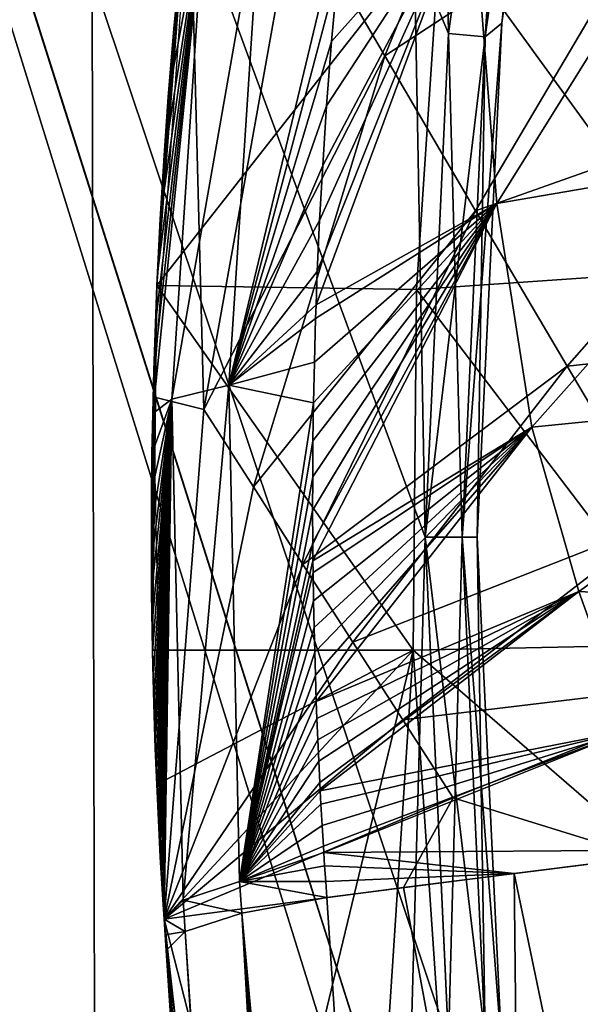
# Model space of a CAD drawing. Header units: millimetres. Extents: x -65 to 65, y -82 to 87.
# Tile 39 of 223: x -22.51 to -20.35, y 2.21 to 5.99. Entities that reach past the tile are written whole.
import ezdxf

# ---------------------------------------------------------------- set-up
doc = ezdxf.new("R2010")
doc.units = ezdxf.units.MM
doc.header["$LTSCALE"] = 101.851852
for name, color, linetype in [('10', 7, 'CONTINUOUS'), ('11', 7, 'CONTINUOUS'), ('12', 7, 'CONTINUOUS'), ('15', 7, 'CONTINUOUS'), ('17', 7, 'CONTINUOUS'), ('2', 7, 'CONTINUOUS'), ('21', 7, 'CONTINUOUS'), ('22', 7, 'CONTINUOUS'), ('221', 7, 'CONTINUOUS'), ('222', 7, 'CONTINUOUS'), ('23', 7, 'CONTINUOUS'), ('3', 7, 'CONTINUOUS'), ('37', 7, 'CONTINUOUS'), ('471', 7, 'CONTINUOUS'), ('472', 7, 'CONTINUOUS'), ('5', 7, 'CONTINUOUS'), ('812', 7, 'CONTINUOUS'), ('817', 7, 'CONTINUOUS'), ('941', 7, 'CONTINUOUS'), ('942', 7, 'CONTINUOUS'), ('943', 7, 'CONTINUOUS'), ('944', 7, 'CONTINUOUS'), ('945', 7, 'CONTINUOUS'), ('946', 7, 'CONTINUOUS')]:
    doc.layers.add(name, color=color, linetype=linetype)

msp = doc.modelspace()

# ---------------------------------------------------------------- linework, layer by layer
at = {"layer": '10', "color": 7, "linetype": 'CONTINUOUS', "true_color": 0xebebeb}
for points in [[(-20.6745, 5.2805, 121.3661), (-19.8339, 6.6325, 121.408), (-20.7715, 6.509, 121.065), (-20.6745, 5.2805, 121.3661)], [(-20.6745, 5.2805, 121.3661), (-19.616, 5.4623, 121.7437), (-19.8339, 6.6325, 121.408), (-20.6745, 5.2805, 121.3661)], [(-21.3683, 4.892, 121.1576), (-20.6745, 5.2805, 121.3661), (-20.7715, 6.509, 121.065), (-21.3683, 4.892, 121.1576)], [(-21.3683, 4.892, 121.1576), (-20.7715, 6.509, 121.065), (-21.3635, 5.0195, 121.1347), (-21.3683, 4.892, 121.1576)], [(-21.3635, 5.0195, 121.1347), (-20.7715, 6.509, 121.065), (-21.3546, 5.2145, 121.0998), (-21.3635, 5.0195, 121.1347)], [(-21.3546, 5.2145, 121.0998), (-20.7715, 6.509, 121.065), (-21.3429, 5.4259, 121.0619), (-21.3546, 5.2145, 121.0998)], [(-21.3429, 5.4259, 121.0619), (-20.7715, 6.509, 121.065), (-21.3279, 5.6554, 121.0208), (-21.3429, 5.4259, 121.0619)], [(-21.3279, 5.6554, 121.0208), (-20.7715, 6.509, 121.065), (-21.3089, 5.9026, 120.9765), (-21.3279, 5.6554, 121.0208)], [(-21.3089, 5.9026, 120.9765), (-20.7715, 6.509, 121.065), (-21.2854, 6.1666, 120.9292), (-21.3089, 5.9026, 120.9765)], [(-20.5414, 4.4216, 121.5853), (-19.616, 5.4623, 121.7437), (-20.6745, 5.2805, 121.3661), (-20.5414, 4.4216, 121.5853)], [(-20.5414, 4.4216, 121.5853), (-19.2969, 4.5466, 122.0427), (-19.616, 5.4623, 121.7437), (-20.5414, 4.4216, 121.5853)], [(-21.3808, 3.9796, 121.3211), (-20.6745, 5.2805, 121.3661), (-21.3814, 4.102, 121.2992), (-21.3808, 3.9796, 121.3211)], [(-21.3814, 4.102, 121.2992), (-20.6745, 5.2805, 121.3661), (-21.3813, 4.2315, 121.276), (-21.3814, 4.102, 121.2992)], [(-21.3813, 4.2315, 121.276), (-20.6745, 5.2805, 121.3661), (-21.3802, 4.3691, 121.2513), (-21.3813, 4.2315, 121.276)], [(-21.3802, 3.9093, 121.3337), (-20.6745, 5.2805, 121.3661), (-21.3808, 3.9796, 121.3211), (-21.3802, 3.9093, 121.3337)], [(-21.3802, 3.9093, 121.3337), (-20.5414, 4.4216, 121.5853), (-20.6745, 5.2805, 121.3661), (-21.3802, 3.9093, 121.3337)], [(-21.3802, 4.3691, 121.2513), (-20.6745, 5.2805, 121.3661), (-21.3782, 4.5155, 121.225), (-21.3802, 4.3691, 121.2513)], [(-21.3782, 4.5155, 121.225), (-20.6745, 5.2805, 121.3661), (-21.3749, 4.6719, 121.197), (-21.3782, 4.5155, 121.225)], [(-21.3749, 4.6719, 121.197), (-20.6745, 5.2805, 121.3661), (-21.3701, 4.8392, 121.167), (-21.3749, 4.6719, 121.197)], [(-21.3701, 4.8392, 121.167), (-20.6745, 5.2805, 121.3661), (-21.3683, 4.892, 121.1576), (-21.3701, 4.8392, 121.167)], [(-20.3599, 3.7912, 121.77), (-19.2969, 4.5466, 122.0427), (-20.5414, 4.4216, 121.5853), (-20.3599, 3.7912, 121.77)], [(-20.3599, 3.7912, 121.77), (-18.9569, 3.7184, 122.3161), (-19.2969, 4.5466, 122.0427), (-20.3599, 3.7912, 121.77)], [(-21.3796, 3.8641, 121.3418), (-20.5414, 4.4216, 121.5853), (-21.3802, 3.9093, 121.3337), (-21.3796, 3.8641, 121.3418)], [(-21.3779, 3.755, 121.3614), (-20.5414, 4.4216, 121.5853), (-21.3796, 3.8641, 121.3418), (-21.3779, 3.755, 121.3614)], [(-21.3759, 3.653, 121.3797), (-20.5414, 4.4216, 121.5853), (-21.3779, 3.755, 121.3614), (-21.3759, 3.653, 121.3797)], [(-21.3735, 3.5579, 121.3967), (-20.5414, 4.4216, 121.5853), (-21.3759, 3.653, 121.3797), (-21.3735, 3.5579, 121.3967)], [(-21.3709, 3.4695, 121.4125), (-20.5414, 4.4216, 121.5853), (-21.3735, 3.5579, 121.3967), (-21.3709, 3.4695, 121.4125)], [(-21.3675, 3.3689, 121.4306), (-20.5414, 4.4216, 121.5853), (-21.3709, 3.4695, 121.4125), (-21.3675, 3.3689, 121.4306)], [(-21.3675, 3.3689, 121.4306), (-20.3599, 3.7912, 121.77), (-20.5414, 4.4216, 121.5853), (-21.3675, 3.3689, 121.4306)], [(-21.365, 3.3036, 121.4423), (-20.3599, 3.7912, 121.77), (-21.3675, 3.3689, 121.4306), (-21.365, 3.3036, 121.4423)], [(-21.3617, 3.2224, 121.4568), (-20.3599, 3.7912, 121.77), (-21.365, 3.3036, 121.4423), (-21.3617, 3.2224, 121.4568)], [(-21.358, 3.1404, 121.4715), (-20.3599, 3.7912, 121.77), (-21.3617, 3.2224, 121.4568), (-21.358, 3.1404, 121.4715)], [(-21.3539, 3.0577, 121.4864), (-20.3599, 3.7912, 121.77), (-21.358, 3.1404, 121.4715), (-21.3539, 3.0577, 121.4864)], [(-21.3523, 3.0266, 121.4919), (-20.3599, 3.7912, 121.77), (-21.3539, 3.0577, 121.4864), (-21.3523, 3.0266, 121.4919)], [(-21.3523, 3.0266, 121.4919), (-20.1687, 3.2582, 121.9344), (-20.3599, 3.7912, 121.77), (-21.3523, 3.0266, 121.4919)], [(-20.1687, 3.2582, 121.9344), (-18.9569, 3.7184, 122.3161), (-20.3599, 3.7912, 121.77), (-20.1687, 3.2582, 121.9344)], [(-21.3496, 2.9746, 121.5012), (-20.1687, 3.2582, 121.9344), (-21.3523, 3.0266, 121.4919), (-21.3496, 2.9746, 121.5012)], [(-21.3449, 2.8928, 121.5159), (-20.1687, 3.2582, 121.9344), (-21.3496, 2.9746, 121.5012), (-21.3449, 2.8928, 121.5159)], [(-21.3402, 2.8139, 121.53), (-20.1687, 3.2582, 121.9344), (-21.3449, 2.8928, 121.5159), (-21.3402, 2.8139, 121.53)], [(-21.3386, 2.7892, 121.5345), (-20.1687, 3.2582, 121.9344), (-21.3402, 2.8139, 121.53), (-21.3386, 2.7892, 121.5345)], [(-21.3386, 2.7892, 121.5345), (-19.8851, 2.7992, 122.1171), (-20.1687, 3.2582, 121.9344), (-21.3386, 2.7892, 121.5345)], [(-20.6086, 2.7095, 121.846), (-19.8851, 2.7992, 122.1171), (-21.3386, 2.7892, 121.5345), (-20.6086, 2.7095, 121.846)], [(-21.3354, 2.7386, 121.5435), (-20.6086, 2.7095, 121.846), (-21.3386, 2.7892, 121.5345), (-21.3354, 2.7386, 121.5435)], [(-21.3314, 2.6783, 121.5543), (-20.6086, 2.7095, 121.846), (-21.3354, 2.7386, 121.5435), (-21.3314, 2.6783, 121.5543)], [(-21.3274, 2.6167, 121.5652), (-20.6086, 2.7095, 121.846), (-21.3314, 2.6783, 121.5543), (-21.3274, 2.6167, 121.5652)]]:
    msp.add_3dface(points, dxfattribs=at)
at = {"layer": '11', "color": 7, "linetype": 'CONTINUOUS', "true_color": 0xebebeb}
for points in [[(-21.7486, 0.6837, 118.1232), (-21.9511, 2.5333, 117.7583), (-21.7253, 0.5362, 94.1), (-21.7486, 0.6837, 118.1232)], [(-21.9511, 2.5333, 117.7583), (-21.9511, 2.5333, 94.1), (-21.7253, 0.5362, 94.1), (-21.9511, 2.5333, 117.7583)]]:
    msp.add_3dface(points, dxfattribs=at)
at = {"layer": '12', "color": 7, "linetype": 'CONTINUOUS', "true_color": 0xebebeb}
for points in [[(-21.9795, 3.0502, 94.1), (-21.9957, 3.5661, 94.1), (-20.9955, 3.5661, 94.1), (-21.9795, 3.0502, 94.1)], [(-21.9511, 2.5333, 94.1), (-21.9795, 3.0502, 94.1), (-20.9955, 3.5661, 94.1), (-21.9511, 2.5333, 94.1)], [(-21.7253, 0.5362, 94.1), (-21.9511, 2.5333, 94.1), (-20.9955, 3.5661, 94.1), (-21.7253, 0.5362, 94.1)], [(-21.3215, -1.4211, 94.1), (-21.7253, 0.5362, 94.1), (-20.9955, 3.5661, 94.1), (-21.3215, -1.4211, 94.1)], [(-20.8614, 1.5933, 94.1), (-21.3215, -1.4211, 94.1), (-20.9955, 3.5661, 94.1), (-20.8614, 1.5933, 94.1)]]:
    msp.add_3dface(points, dxfattribs=at)
at = {"layer": '15', "color": 7, "linetype": 'CONTINUOUS', "true_color": 0xebebeb}
for points in [[(-21.9788, 4.9651, 94.1485), (-21.8716, 6.373, 94.298), (-20.8901, 6.3548, 94.2954), (-21.9788, 4.9651, 94.1485)], [(-20.9833, 4.9507, 94.148), (-21.9788, 4.9651, 94.1485), (-20.8901, 6.3548, 94.2954), (-20.9833, 4.9507, 94.148)], [(-21.9957, 3.5661, 94.1), (-21.9788, 4.9651, 94.1485), (-20.9955, 3.5661, 94.1), (-21.9957, 3.5661, 94.1)], [(-20.9955, 3.5661, 94.1), (-21.9788, 4.9651, 94.1485), (-20.9833, 4.9507, 94.148), (-20.9955, 3.5661, 94.1)]]:
    msp.add_3dface(points, dxfattribs=at)
at = {"layer": '17', "color": 7, "linetype": 'CONTINUOUS', "true_color": 0xebebeb}
msp.add_3dface([(-20.5544, -18.3705, 123.061), (-21.9511, 2.5333, 119.3277), (-21.8973, 1.8347, 119.3321), (-20.5544, -18.3705, 123.061)], dxfattribs=at)
at = {"layer": '2', "color": 7, "linetype": 'CONTINUOUS', "true_color": 0xebebeb}
for points in [[(-21.9511, 2.5333, 120.6299), (-21.9511, 2.5333, 119.3277), (-20.5544, -18.3705, 123.061), (-21.9511, 2.5333, 120.6299)], [(-21.9471, 2.4741, 120.6405), (-21.9511, 2.5333, 120.6299), (-20.5544, -18.3705, 123.061), (-21.9471, 2.4741, 120.6405)], [(-21.9431, 2.4136, 120.6512), (-21.9471, 2.4741, 120.6405), (-20.5544, -18.3705, 123.061), (-21.9431, 2.4136, 120.6512)], [(-20.4323, -20.1976, 124.659), (-21.9431, 2.4136, 120.6512), (-20.5544, -18.3705, 123.061), (-20.4323, -20.1976, 124.659)]]:
    msp.add_3dface(points, dxfattribs=at)
at = {"layer": '21', "color": 7, "linetype": 'CONTINUOUS', "true_color": 0xebebeb}
for points in [[(-21.7955, 6.4483, 120.3238), (-21.9212, 4.5291, 120.6666), (-21.5783, 6.4832, 120.6511), (-21.7955, 6.4483, 120.3238)], [(-21.5783, 6.4832, 120.6511), (-21.9212, 4.5291, 120.6666), (-21.7034, 4.5828, 120.9909), (-21.5783, 6.4832, 120.6511)], [(-21.2571, 6.4453, 120.8793), (-21.5783, 6.4832, 120.6511), (-21.7034, 4.5828, 120.9909), (-21.2571, 6.4453, 120.8793)], [(-21.9907, 4.6409, 120.2684), (-21.9949, 4.4748, 120.2969), (-21.7955, 6.4483, 120.3238), (-21.9907, 4.6409, 120.2684)], [(-21.7955, 6.4483, 120.3238), (-21.9949, 4.4748, 120.2969), (-21.9212, 4.5291, 120.6666), (-21.7955, 6.4483, 120.3238)], [(-21.9847, 4.8194, 120.2378), (-21.9907, 4.6409, 120.2684), (-21.7955, 6.4483, 120.3238), (-21.9847, 4.8194, 120.2378)], [(-21.9767, 5.0117, 120.2048), (-21.9847, 4.8194, 120.2378), (-21.7955, 6.4483, 120.3238), (-21.9767, 5.0117, 120.2048)], [(-21.9661, 5.2201, 120.1691), (-21.9767, 5.0117, 120.2048), (-21.7955, 6.4483, 120.3238), (-21.9661, 5.2201, 120.1691)], [(-21.9524, 5.446, 120.1304), (-21.9661, 5.2201, 120.1691), (-21.7955, 6.4483, 120.3238), (-21.9524, 5.446, 120.1304)], [(-21.935, 5.6898, 120.0886), (-21.9524, 5.446, 120.1304), (-21.7955, 6.4483, 120.3238), (-21.935, 5.6898, 120.0886)], [(-21.9133, 5.9511, 120.0439), (-21.935, 5.6898, 120.0886), (-21.7955, 6.4483, 120.3238), (-21.9133, 5.9511, 120.0439)], [(-21.8869, 6.2275, 119.9965), (-21.9133, 5.9511, 120.0439), (-21.7955, 6.4483, 120.3238), (-21.8869, 6.2275, 119.9965)], [(-21.2854, 6.1666, 120.9292), (-21.2571, 6.4453, 120.8793), (-21.7034, 4.5828, 120.9909), (-21.2854, 6.1666, 120.9292)], [(-21.3089, 5.9026, 120.9765), (-21.2854, 6.1666, 120.9292), (-21.7034, 4.5828, 120.9909), (-21.3089, 5.9026, 120.9765)], [(-21.3279, 5.6554, 121.0208), (-21.3089, 5.9026, 120.9765), (-21.7034, 4.5828, 120.9909), (-21.3279, 5.6554, 121.0208)], [(-21.3429, 5.4259, 121.0619), (-21.3279, 5.6554, 121.0208), (-21.7034, 4.5828, 120.9909), (-21.3429, 5.4259, 121.0619)], [(-21.3546, 5.2145, 121.0998), (-21.3429, 5.4259, 121.0619), (-21.7034, 4.5828, 120.9909), (-21.3546, 5.2145, 121.0998)], [(-21.3635, 5.0195, 121.1347), (-21.3546, 5.2145, 121.0998), (-21.7034, 4.5828, 120.9909), (-21.3635, 5.0195, 121.1347)], [(-21.3683, 4.892, 121.1576), (-21.3635, 5.0195, 121.1347), (-21.7034, 4.5828, 120.9909), (-21.3683, 4.892, 121.1576)], [(-21.3701, 4.8392, 121.167), (-21.3683, 4.892, 121.1576), (-21.7034, 4.5828, 120.9909), (-21.3701, 4.8392, 121.167)], [(-21.3749, 4.6719, 121.197), (-21.3701, 4.8392, 121.167), (-21.7034, 4.5828, 120.9909), (-21.3749, 4.6719, 121.197)], [(-21.3782, 4.5155, 121.225), (-21.3749, 4.6719, 121.197), (-21.7034, 4.5828, 120.9909), (-21.3782, 4.5155, 121.225)], [(-21.9212, 4.5291, 120.6666), (-21.8782, 2.6065, 121.01), (-21.7034, 4.5828, 120.9909), (-21.9212, 4.5291, 120.6666)], [(-21.8782, 2.6065, 121.01), (-21.6615, 2.6787, 121.3315), (-21.7034, 4.5828, 120.9909), (-21.8782, 2.6065, 121.01)], [(-21.6615, 2.6787, 121.3315), (-21.3782, 4.5155, 121.225), (-21.7034, 4.5828, 120.9909), (-21.6615, 2.6787, 121.3315)], [(-21.9993, 4.1735, 120.3486), (-22, 4.0362, 120.3721), (-21.9212, 4.5291, 120.6666), (-21.9993, 4.1735, 120.3486)], [(-22, 4.0362, 120.3721), (-21.9998, 3.9068, 120.3943), (-21.9212, 4.5291, 120.6666), (-22, 4.0362, 120.3721)], [(-21.9998, 3.9068, 120.3943), (-21.9989, 3.7844, 120.4153), (-21.9212, 4.5291, 120.6666), (-21.9998, 3.9068, 120.3943)], [(-21.9977, 4.3194, 120.3235), (-21.9993, 4.1735, 120.3486), (-21.9212, 4.5291, 120.6666), (-21.9977, 4.3194, 120.3235)], [(-21.9989, 3.7844, 120.4153), (-21.9975, 3.6686, 120.4351), (-21.9212, 4.5291, 120.6666), (-21.9989, 3.7844, 120.4153)], [(-21.9949, 4.4748, 120.2969), (-21.9977, 4.3194, 120.3235), (-21.9212, 4.5291, 120.6666), (-21.9949, 4.4748, 120.2969)], [(-21.9975, 3.6686, 120.4351), (-21.9956, 3.5594, 120.4539), (-21.9212, 4.5291, 120.6666), (-21.9975, 3.6686, 120.4351)], [(-21.9956, 3.5594, 120.4539), (-21.9933, 3.4573, 120.4714), (-21.9212, 4.5291, 120.6666), (-21.9956, 3.5594, 120.4539)], [(-21.9933, 3.4573, 120.4714), (-21.9907, 3.362, 120.4877), (-21.9212, 4.5291, 120.6666), (-21.9933, 3.4573, 120.4714)], [(-21.9907, 3.362, 120.4877), (-21.988, 3.2733, 120.503), (-21.9212, 4.5291, 120.6666), (-21.9907, 3.362, 120.4877)], [(-21.988, 3.2733, 120.503), (-21.985, 3.1885, 120.5175), (-21.9212, 4.5291, 120.6666), (-21.988, 3.2733, 120.503)], [(-21.985, 3.1885, 120.5175), (-21.9818, 3.1058, 120.5317), (-21.9212, 4.5291, 120.6666), (-21.985, 3.1885, 120.5175)], [(-21.9818, 3.1058, 120.5317), (-21.9783, 3.0235, 120.5458), (-21.9212, 4.5291, 120.6666), (-21.9818, 3.1058, 120.5317)], [(-21.9783, 3.0235, 120.5458), (-21.9745, 2.9403, 120.5601), (-21.9212, 4.5291, 120.6666), (-21.9783, 3.0235, 120.5458)], [(-21.9745, 2.9403, 120.5601), (-21.9703, 2.8565, 120.5744), (-21.9212, 4.5291, 120.6666), (-21.9745, 2.9403, 120.5601)], [(-21.9703, 2.8565, 120.5744), (-21.9657, 2.7723, 120.5889), (-21.9212, 4.5291, 120.6666), (-21.9703, 2.8565, 120.5744)], [(-21.9657, 2.7723, 120.5889), (-21.9609, 2.6895, 120.6031), (-21.9212, 4.5291, 120.6666), (-21.9657, 2.7723, 120.5889)], [(-21.9609, 2.6895, 120.6031), (-21.956, 2.6096, 120.6168), (-21.9212, 4.5291, 120.6666), (-21.9609, 2.6895, 120.6031)], [(-21.956, 2.6096, 120.6168), (-21.9511, 2.5333, 120.6299), (-21.9212, 4.5291, 120.6666), (-21.956, 2.6096, 120.6168)], [(-21.9511, 2.5333, 120.6299), (-21.8782, 2.6065, 121.01), (-21.9212, 4.5291, 120.6666), (-21.9511, 2.5333, 120.6299)], [(-21.3802, 4.3691, 121.2513), (-21.3782, 4.5155, 121.225), (-21.6615, 2.6787, 121.3315), (-21.3802, 4.3691, 121.2513)], [(-21.3813, 4.2315, 121.276), (-21.3802, 4.3691, 121.2513), (-21.6615, 2.6787, 121.3315), (-21.3813, 4.2315, 121.276)], [(-21.3814, 4.102, 121.2992), (-21.3813, 4.2315, 121.276), (-21.6615, 2.6787, 121.3315), (-21.3814, 4.102, 121.2992)], [(-21.3808, 3.9796, 121.3211), (-21.3814, 4.102, 121.2992), (-21.6615, 2.6787, 121.3315), (-21.3808, 3.9796, 121.3211)], [(-21.3802, 3.9093, 121.3337), (-21.3808, 3.9796, 121.3211), (-21.6615, 2.6787, 121.3315), (-21.3802, 3.9093, 121.3337)], [(-21.3796, 3.8641, 121.3418), (-21.3802, 3.9093, 121.3337), (-21.6615, 2.6787, 121.3315), (-21.3796, 3.8641, 121.3418)], [(-21.3779, 3.755, 121.3614), (-21.3796, 3.8641, 121.3418), (-21.6615, 2.6787, 121.3315), (-21.3779, 3.755, 121.3614)], [(-21.3759, 3.653, 121.3797), (-21.3779, 3.755, 121.3614), (-21.6615, 2.6787, 121.3315), (-21.3759, 3.653, 121.3797)], [(-21.3735, 3.5579, 121.3967), (-21.3759, 3.653, 121.3797), (-21.6615, 2.6787, 121.3315), (-21.3735, 3.5579, 121.3967)], [(-21.3709, 3.4695, 121.4125), (-21.3735, 3.5579, 121.3967), (-21.6615, 2.6787, 121.3315), (-21.3709, 3.4695, 121.4125)], [(-21.3675, 3.3689, 121.4306), (-21.3709, 3.4695, 121.4125), (-21.6615, 2.6787, 121.3315), (-21.3675, 3.3689, 121.4306)], [(-21.365, 3.3036, 121.4423), (-21.3675, 3.3689, 121.4306), (-21.6615, 2.6787, 121.3315), (-21.365, 3.3036, 121.4423)], [(-21.3617, 3.2224, 121.4568), (-21.365, 3.3036, 121.4423), (-21.6615, 2.6787, 121.3315), (-21.3617, 3.2224, 121.4568)], [(-21.358, 3.1404, 121.4715), (-21.3617, 3.2224, 121.4568), (-21.6615, 2.6787, 121.3315), (-21.358, 3.1404, 121.4715)], [(-21.3539, 3.0577, 121.4864), (-21.358, 3.1404, 121.4715), (-21.6615, 2.6787, 121.3315), (-21.3539, 3.0577, 121.4864)], [(-21.3523, 3.0266, 121.4919), (-21.3539, 3.0577, 121.4864), (-21.6615, 2.6787, 121.3315), (-21.3523, 3.0266, 121.4919)], [(-21.3496, 2.9746, 121.5012), (-21.3523, 3.0266, 121.4919), (-21.6615, 2.6787, 121.3315), (-21.3496, 2.9746, 121.5012)], [(-21.3449, 2.8928, 121.5159), (-21.3496, 2.9746, 121.5012), (-21.6615, 2.6787, 121.3315), (-21.3449, 2.8928, 121.5159)], [(-21.3402, 2.8139, 121.53), (-21.3449, 2.8928, 121.5159), (-21.6615, 2.6787, 121.3315), (-21.3402, 2.8139, 121.53)], [(-21.3386, 2.7892, 121.5345), (-21.3402, 2.8139, 121.53), (-21.6615, 2.6787, 121.3315), (-21.3386, 2.7892, 121.5345)], [(-21.3354, 2.7386, 121.5435), (-21.3386, 2.7892, 121.5345), (-21.6615, 2.6787, 121.3315), (-21.3354, 2.7386, 121.5435)]]:
    msp.add_3dface(points, dxfattribs=at)
at = {"layer": '22', "color": 7, "linetype": 'CONTINUOUS', "true_color": 0xebebeb}
for points in [[(-21.3314, 2.6783, 121.5543), (-21.3354, 2.7386, 121.5435), (-21.6615, 2.6787, 121.3315), (-21.3314, 2.6783, 121.5543)], [(-21.8782, 2.6065, 121.01), (-21.6537, 2.5573, 121.3528), (-21.6615, 2.6787, 121.3315), (-21.8782, 2.6065, 121.01)], [(-21.3274, 2.6167, 121.5652), (-21.3314, 2.6783, 121.5543), (-21.6615, 2.6787, 121.3315), (-21.3274, 2.6167, 121.5652)], [(-21.6537, 2.5573, 121.3528), (-21.3274, 2.6167, 121.5652), (-21.6615, 2.6787, 121.3315), (-21.6537, 2.5573, 121.3528)], [(-21.9511, 2.5333, 120.6299), (-21.8701, 2.4859, 121.0315), (-21.8782, 2.6065, 121.01), (-21.9511, 2.5333, 120.6299)], [(-21.8701, 2.4859, 121.0315), (-21.6537, 2.5573, 121.3528), (-21.8782, 2.6065, 121.01), (-21.8701, 2.4859, 121.0315)], [(-21.9511, 2.5333, 120.6299), (-21.9471, 2.4741, 120.6405), (-21.8701, 2.4859, 121.0315), (-21.9511, 2.5333, 120.6299)], [(-21.9471, 2.4741, 120.6405), (-21.9431, 2.4136, 120.6512), (-21.8701, 2.4859, 121.0315), (-21.9471, 2.4741, 120.6405)]]:
    msp.add_3dface(points, dxfattribs=at)
at = {"layer": '221', "color": 7, "linetype": 'CONTINUOUS', "true_color": 0xebebeb}
for points in [[(-20.9955, 3.5661, 94.1), (-19.9482, 3.5877, 95.9143), (-19.9049, 2.6223, 95.9143), (-20.9955, 3.5661, 94.1)], [(-20.8614, 1.5933, 94.1), (-20.9955, 3.5661, 94.1), (-19.9049, 2.6223, 95.9143), (-20.8614, 1.5933, 94.1)], [(-20.8614, 1.5933, 94.1), (-19.9049, 2.6223, 95.9143), (-19.8148, 1.6601, 95.9143), (-20.8614, 1.5933, 94.1)]]:
    msp.add_3dface(points, dxfattribs=at)
at = {"layer": '222', "color": 7, "linetype": 'CONTINUOUS', "true_color": 0xebebeb}
for points in [[(-19.7908, 6.4811, 96.1714), (-19.9246, 5.0234, 95.9768), (-20.8901, 6.3548, 94.2954), (-19.7908, 6.4811, 96.1714)], [(-19.9246, 5.0234, 95.9768), (-20.9833, 4.9507, 94.148), (-20.8901, 6.3548, 94.2954), (-19.9246, 5.0234, 95.9768)], [(-19.9246, 5.0234, 95.9768), (-19.9482, 3.5877, 95.9143), (-20.9833, 4.9507, 94.148), (-19.9246, 5.0234, 95.9768)], [(-19.9482, 3.5877, 95.9143), (-20.9955, 3.5661, 94.1), (-20.9833, 4.9507, 94.148), (-19.9482, 3.5877, 95.9143)]]:
    msp.add_3dface(points, dxfattribs=at)
at = {"layer": '23', "color": 7, "linetype": 'CONTINUOUS', "true_color": 0xebebeb}
for points in [[(-20.4679, -10.4635, 123.8771), (-21.3274, 2.6167, 121.5652), (-21.6537, 2.5573, 121.3528), (-20.4679, -10.4635, 123.8771)], [(-21.8701, 2.4859, 121.0315), (-20.3489, -20.3317, 125.0676), (-21.6537, 2.5573, 121.3528), (-21.8701, 2.4859, 121.0315)], [(-19.8421, -19.998, 125.5624), (-20.4679, -10.4635, 123.8771), (-21.6537, 2.5573, 121.3528), (-19.8421, -19.998, 125.5624)], [(-20.1421, -20.2618, 125.384), (-19.8421, -19.998, 125.5624), (-21.6537, 2.5573, 121.3528), (-20.1421, -20.2618, 125.384)], [(-20.3489, -20.3317, 125.0676), (-20.1421, -20.2618, 125.384), (-21.6537, 2.5573, 121.3528), (-20.3489, -20.3317, 125.0676)], [(-21.9431, 2.4136, 120.6512), (-20.4323, -20.1976, 124.659), (-21.8701, 2.4859, 121.0315), (-21.9431, 2.4136, 120.6512)], [(-20.4323, -20.1976, 124.659), (-20.3489, -20.3317, 125.0676), (-21.8701, 2.4859, 121.0315), (-20.4323, -20.1976, 124.659)]]:
    msp.add_3dface(points, dxfattribs=at)
at = {"layer": '3', "color": 7, "linetype": 'CONTINUOUS', "true_color": 0xebebeb}
for points in [[(-20.6086, 2.7095, 121.846), (-17.8535, -10.5104, 124.9426), (-19.8851, 2.7992, 122.1171), (-20.6086, 2.7095, 121.846)], [(-21.3274, 2.6167, 121.5652), (-20.4679, -10.4635, 123.8771), (-20.6086, 2.7095, 121.846), (-21.3274, 2.6167, 121.5652)], [(-20.4679, -10.4635, 123.8771), (-17.8535, -10.5104, 124.9426), (-20.6086, 2.7095, 121.846), (-20.4679, -10.4635, 123.8771)]]:
    msp.add_3dface(points, dxfattribs=at)
at = {"layer": '37', "color": 7, "linetype": 'CONTINUOUS', "true_color": 0xebebeb}
msp.add_3dface([(-21.9511, 2.5333, 119.3277), (-21.8666, 1.5813, 119.2262), (-21.8973, 1.8347, 119.3321), (-21.9511, 2.5333, 119.3277)], dxfattribs=at)
at = {"layer": '471', "color": 7, "linetype": 'CONTINUOUS', "true_color": 0xebebeb}
for points in [[(-21.033, 2.6551, 121.6816), (-18.555, -10.7204, 124.707), (-20.1073, 2.772, 122.0351), (-21.033, 2.6551, 121.6816)], [(-21.9511, 2.5333, 121.3123), (-18.555, -10.7204, 124.707), (-21.033, 2.6551, 121.6816), (-21.9511, 2.5333, 121.3123)], [(-21.0534, -10.9013, 123.6812), (-18.555, -10.7204, 124.707), (-21.9511, 2.5333, 121.3123), (-21.0534, -10.9013, 123.6812)]]:
    msp.add_3dface(points, dxfattribs=at)
at = {"layer": '472', "color": 7, "linetype": 'CONTINUOUS', "true_color": 0xebebeb}
for points in [[(-20.4402, 7.4802, 120.9707), (-21.4503, 6.4398, 120.7995), (-21.1052, 5.847, 121.0731), (-20.4402, 7.4802, 120.9707)], [(-20.4402, 7.4802, 120.9707), (-21.1052, 5.847, 121.0731), (-19.9655, 6.5929, 121.3661), (-20.4402, 7.4802, 120.9707)], [(-19.9655, 6.5929, 121.3661), (-21.1052, 5.847, 121.0731), (-20.757, 5.2525, 121.3384), (-19.9655, 6.5929, 121.3661)], [(-19.9655, 6.5929, 121.3661), (-20.757, 5.2525, 121.3384), (-19.4846, 5.7021, 121.7438), (-19.9655, 6.5929, 121.3661)], [(-21.9937, 4.538, 120.9584), (-21.7983, 4.4896, 121.0517), (-21.8523, 6.5443, 120.6044), (-21.9937, 4.538, 120.9584)], [(-21.7983, 4.4896, 121.0517), (-21.4503, 6.4398, 120.7995), (-21.8523, 6.5443, 120.6044), (-21.7983, 4.4896, 121.0517)], [(-21.4503, 6.4398, 120.7995), (-21.7983, 4.4896, 121.0517), (-21.1052, 5.847, 121.0731), (-21.4503, 6.4398, 120.7995)], [(-21.1052, 5.847, 121.0731), (-21.7983, 4.4896, 121.0517), (-21.6089, 4.1924, 121.187), (-21.1052, 5.847, 121.0731)], [(-21.1052, 5.847, 121.0731), (-21.6089, 4.1924, 121.187), (-20.757, 5.2525, 121.3384), (-21.1052, 5.847, 121.0731)], [(-19.4846, 5.7021, 121.7438), (-20.757, 5.2525, 121.3384), (-20.4057, 4.6566, 121.5955), (-19.4846, 5.7021, 121.7438)], [(-19.4846, 5.7021, 121.7438), (-20.4057, 4.6566, 121.5955), (-18.9976, 4.8078, 122.1038), (-19.4846, 5.7021, 121.7438)], [(-20.757, 5.2525, 121.3384), (-21.6089, 4.1924, 121.187), (-21.4186, 3.8948, 121.3201), (-20.757, 5.2525, 121.3384)], [(-20.757, 5.2525, 121.3384), (-21.4186, 3.8948, 121.3201), (-20.4057, 4.6566, 121.5955), (-20.757, 5.2525, 121.3384)], [(-18.9976, 4.8078, 122.1038), (-20.4057, 4.6566, 121.5955), (-20.0513, 4.0591, 121.8442), (-18.9976, 4.8078, 122.1038)], [(-20.4057, 4.6566, 121.5955), (-21.4186, 3.8948, 121.3201), (-21.2275, 3.5969, 121.451), (-20.4057, 4.6566, 121.5955)], [(-20.4057, 4.6566, 121.5955), (-21.2275, 3.5969, 121.451), (-20.0513, 4.0591, 121.8442), (-20.4057, 4.6566, 121.5955)], [(-21.9511, 2.5333, 121.3123), (-21.7983, 4.4896, 121.0517), (-21.9937, 4.538, 120.9584), (-21.9511, 2.5333, 121.3123)], [(-21.7983, 4.4896, 121.0517), (-21.9511, 2.5333, 121.3123), (-21.6089, 4.1924, 121.187), (-21.7983, 4.4896, 121.0517)], [(-21.6089, 4.1924, 121.187), (-21.9511, 2.5333, 121.3123), (-21.4186, 3.8948, 121.3201), (-21.6089, 4.1924, 121.187)], [(-20.0513, 4.0591, 121.8442), (-21.2275, 3.5969, 121.451), (-21.0355, 3.2986, 121.5798), (-20.0513, 4.0591, 121.8442)], [(-20.0513, 4.0591, 121.8442), (-21.0355, 3.2986, 121.5798), (-19.6939, 3.46, 122.0847), (-20.0513, 4.0591, 121.8442)], [(-21.4186, 3.8948, 121.3201), (-21.9511, 2.5333, 121.3123), (-21.2275, 3.5969, 121.451), (-21.4186, 3.8948, 121.3201)], [(-21.2275, 3.5969, 121.451), (-21.9511, 2.5333, 121.3123), (-21.0355, 3.2986, 121.5798), (-21.2275, 3.5969, 121.451)], [(-19.6939, 3.46, 122.0847), (-21.0355, 3.2986, 121.5798), (-20.8427, 2.9999, 121.7064), (-19.6939, 3.46, 122.0847)], [(-20.1073, 2.772, 122.0351), (-19.6939, 3.46, 122.0847), (-20.8427, 2.9999, 121.7064), (-20.1073, 2.772, 122.0351)], [(-21.0355, 3.2986, 121.5798), (-21.9511, 2.5333, 121.3123), (-20.8427, 2.9999, 121.7064), (-21.0355, 3.2986, 121.5798)], [(-21.9511, 2.5333, 121.3123), (-21.033, 2.6551, 121.6816), (-20.8427, 2.9999, 121.7064), (-21.9511, 2.5333, 121.3123)], [(-21.033, 2.6551, 121.6816), (-20.1073, 2.772, 122.0351), (-20.8427, 2.9999, 121.7064), (-21.033, 2.6551, 121.6816)]]:
    msp.add_3dface(points, dxfattribs=at)
at = {"layer": '5', "color": 7, "linetype": 'CONTINUOUS', "true_color": 0xebebeb}
for points in [[(-21.8716, 6.373, 94.298), (-21.9788, 4.9651, 94.1485), (-21.8869, 6.2275, 119.9965), (-21.8716, 6.373, 94.298)], [(-21.8869, 6.2275, 119.9965), (-21.9788, 4.9651, 94.1485), (-21.9133, 5.9511, 120.0439), (-21.8869, 6.2275, 119.9965)], [(-21.9133, 5.9511, 120.0439), (-21.9788, 4.9651, 94.1485), (-21.935, 5.6898, 120.0886), (-21.9133, 5.9511, 120.0439)], [(-21.935, 5.6898, 120.0886), (-21.9788, 4.9651, 94.1485), (-21.9524, 5.446, 120.1304), (-21.935, 5.6898, 120.0886)], [(-21.9524, 5.446, 120.1304), (-21.9788, 4.9651, 94.1485), (-21.9661, 5.2201, 120.1691), (-21.9524, 5.446, 120.1304)], [(-21.9661, 5.2201, 120.1691), (-21.9788, 4.9651, 94.1485), (-21.9767, 5.0117, 120.2048), (-21.9661, 5.2201, 120.1691)], [(-21.9767, 5.0117, 120.2048), (-21.9788, 4.9651, 94.1485), (-21.9847, 4.8194, 120.2378), (-21.9767, 5.0117, 120.2048)], [(-21.9788, 4.9651, 94.1485), (-21.9957, 3.5661, 94.1), (-21.9847, 4.8194, 120.2378), (-21.9788, 4.9651, 94.1485)], [(-21.9847, 4.8194, 120.2378), (-21.9957, 3.5661, 94.1), (-21.9907, 4.6409, 120.2684), (-21.9847, 4.8194, 120.2378)], [(-21.9907, 4.6409, 120.2684), (-21.9957, 3.5661, 94.1), (-21.9949, 4.4748, 120.2969), (-21.9907, 4.6409, 120.2684)], [(-21.9949, 4.4748, 120.2969), (-21.9957, 3.5661, 94.1), (-21.9977, 4.3194, 120.3235), (-21.9949, 4.4748, 120.2969)], [(-21.9977, 4.3194, 120.3235), (-21.9957, 3.5661, 94.1), (-21.9993, 4.1735, 120.3486), (-21.9977, 4.3194, 120.3235)], [(-21.9993, 4.1735, 120.3486), (-21.9957, 3.5661, 94.1), (-22, 4.0362, 120.3721), (-21.9993, 4.1735, 120.3486)], [(-22, 4.0362, 120.3721), (-21.9957, 3.5661, 94.1), (-21.9998, 3.9068, 120.3943), (-22, 4.0362, 120.3721)], [(-21.9998, 3.9068, 120.3943), (-21.9957, 3.5661, 94.1), (-21.9989, 3.7844, 120.4153), (-21.9998, 3.9068, 120.3943)], [(-21.9989, 3.7844, 120.4153), (-21.9957, 3.5661, 94.1), (-21.9975, 3.6686, 120.4351), (-21.9989, 3.7844, 120.4153)], [(-21.9975, 3.6686, 120.4351), (-21.9957, 3.5661, 94.1), (-21.9956, 3.5594, 120.4539), (-21.9975, 3.6686, 120.4351)], [(-21.9957, 3.5661, 94.1), (-21.9795, 3.0502, 94.1), (-21.9956, 3.5594, 120.4539), (-21.9957, 3.5661, 94.1)], [(-21.9956, 3.5594, 120.4539), (-21.9795, 3.0502, 94.1), (-21.9933, 3.4573, 120.4714), (-21.9956, 3.5594, 120.4539)], [(-21.9933, 3.4573, 120.4714), (-21.9795, 3.0502, 94.1), (-21.9907, 3.362, 120.4877), (-21.9933, 3.4573, 120.4714)], [(-21.9907, 3.362, 120.4877), (-21.9795, 3.0502, 94.1), (-21.988, 3.2733, 120.503), (-21.9907, 3.362, 120.4877)], [(-21.988, 3.2733, 120.503), (-21.9795, 3.0502, 94.1), (-21.985, 3.1885, 120.5175), (-21.988, 3.2733, 120.503)], [(-21.985, 3.1885, 120.5175), (-21.9795, 3.0502, 94.1), (-21.9818, 3.1058, 120.5317), (-21.985, 3.1885, 120.5175)], [(-21.9818, 3.1058, 120.5317), (-21.9795, 3.0502, 94.1), (-21.9783, 3.0235, 120.5458), (-21.9818, 3.1058, 120.5317)], [(-21.9795, 3.0502, 94.1), (-21.9511, 2.5333, 94.1), (-21.9783, 3.0235, 120.5458), (-21.9795, 3.0502, 94.1)], [(-21.9783, 3.0235, 120.5458), (-21.9511, 2.5333, 94.1), (-21.9745, 2.9403, 120.5601), (-21.9783, 3.0235, 120.5458)], [(-21.9745, 2.9403, 120.5601), (-21.9511, 2.5333, 94.1), (-21.9703, 2.8565, 120.5744), (-21.9745, 2.9403, 120.5601)], [(-21.9703, 2.8565, 120.5744), (-21.9511, 2.5333, 94.1), (-21.9657, 2.7723, 120.5889), (-21.9703, 2.8565, 120.5744)], [(-21.9657, 2.7723, 120.5889), (-21.9511, 2.5333, 94.1), (-21.9609, 2.6895, 120.6031), (-21.9657, 2.7723, 120.5889)], [(-21.9609, 2.6895, 120.6031), (-21.9511, 2.5333, 94.1), (-21.956, 2.6096, 120.6168), (-21.9609, 2.6895, 120.6031)], [(-21.9511, 2.5333, 94.1), (-21.9511, 2.5333, 117.7583), (-21.956, 2.6096, 120.6168), (-21.9511, 2.5333, 94.1)], [(-21.956, 2.6096, 120.6168), (-21.9511, 2.5333, 117.7583), (-21.9511, 2.5333, 119.3277), (-21.956, 2.6096, 120.6168)], [(-21.9511, 2.5333, 120.6299), (-21.956, 2.6096, 120.6168), (-21.9511, 2.5333, 119.3277), (-21.9511, 2.5333, 120.6299)], [(-21.9511, 2.5333, 117.7583), (-21.7486, 0.6837, 118.1232), (-21.9511, 2.5333, 119.3277), (-21.9511, 2.5333, 117.7583)], [(-21.9511, 2.5333, 119.3277), (-21.7486, 0.6837, 118.1232), (-21.8666, 1.5813, 119.2262), (-21.9511, 2.5333, 119.3277)]]:
    msp.add_3dface(points, dxfattribs=at)
at = {"layer": '812', "linetype": 'CONTINUOUS'}
for points in [[(-22.3974, 82.9864, 87.5), (-25.6398, 81.6849, 87.5), (-25.3768, -36.7981, 87.5), (-22.3974, 82.9864, 87.5)], [(-22.1288, -38.0852, 87.5), (-22.3974, 82.9864, 87.5), (-25.3768, -36.7981, 87.5), (-22.1288, -38.0852, 87.5)], [(-22.3974, 82.9864, 87.5), (-22.1288, -38.0852, 87.5), (-20.95, 4, 87.5), (-22.3974, 82.9864, 87.5)], [(-22.3974, 82.9864, 87.5), (-20.95, 4, 87.5), (-20.8607, 5.9327, 87.5), (-22.3974, 82.9864, 87.5)], [(-20.5933, 7.8493, 87.5), (-22.3974, 82.9864, 87.5), (-20.8607, 5.9327, 87.5), (-20.5933, 7.8493, 87.5)], [(-20.95, 4, 87.5), (-22.1288, -38.0852, 87.5), (-20.8607, 2.0673, 87.5), (-20.95, 4, 87.5)]]:
    msp.add_3dface(points, dxfattribs=at)
at = {"layer": '817', "linetype": 'CONTINUOUS'}
for points in [[(-20.5933, 0.1507, 85), (-20.1503, -1.733, 85), (-27.4126, 21.6684, 85), (-20.5933, 0.1507, 85)], [(-27.4126, 21.6684, 85), (-20.1503, -1.733, 85), (-23.0819, -15.5219, 85), (-27.4126, 21.6684, 85)], [(-27.1542, 20.8731, 85), (-20.5933, 0.1507, 85), (-27.4126, 21.6684, 85), (-27.1542, 20.8731, 85)], [(-20.8607, 2.0673, 85), (-20.5933, 0.1507, 85), (-27.1542, 20.8731, 85), (-20.8607, 2.0673, 85)], [(-20.95, 4, 85), (-20.8607, 2.0673, 85), (-27.1542, 20.8731, 85), (-20.95, 4, 85)], [(-20.8607, 5.9327, 85), (-20.95, 4, 85), (-27.1542, 20.8731, 85), (-20.8607, 5.9327, 85)], [(-20.5933, 7.8493, 85), (-20.8607, 5.9327, 85), (-27.1542, 20.8731, 85), (-20.5933, 7.8493, 85)]]:
    msp.add_3dface(points, dxfattribs=at)
at = {"layer": '941', "linetype": 'CONTINUOUS'}
for points in [[(-20.656, 2.0276, 85.2), (-20.75, 4, 85.2), (-20.656, 2.0276, 87.3), (-20.656, 2.0276, 85.2)], [(-20.656, 2.0276, 87.3), (-20.75, 4, 85.2), (-20.75, 4, 87.3), (-20.656, 2.0276, 87.3)]]:
    msp.add_3dface(points, dxfattribs=at)
at = {"layer": '942', "linetype": 'CONTINUOUS'}
for points in [[(-20.656, 5.9724, 85.2), (-20.375, 7.927, 85.2), (-20.656, 5.9724, 87.3), (-20.656, 5.9724, 85.2)], [(-20.656, 5.9724, 87.3), (-20.375, 7.927, 85.2), (-20.375, 7.927, 87.3), (-20.656, 5.9724, 87.3)], [(-20.75, 4, 87.3), (-20.75, 4, 85.2), (-20.656, 5.9724, 85.2), (-20.75, 4, 87.3)], [(-20.75, 4, 87.3), (-20.656, 5.9724, 85.2), (-20.656, 5.9724, 87.3), (-20.75, 4, 87.3)]]:
    msp.add_3dface(points, dxfattribs=at)
at = {"layer": '943', "linetype": 'CONTINUOUS'}
for points in [[(-20.8607, 2.0673, 85), (-20.95, 4, 85), (-20.7198, 2.08, 85.0586), (-20.8607, 2.0673, 85)], [(-20.7198, 2.08, 85.0586), (-20.95, 4, 85), (-20.8086, 4, 85.0586), (-20.7198, 2.08, 85.0586)], [(-20.75, 4, 85.2), (-20.656, 2.0276, 85.2), (-20.8086, 4, 85.0586), (-20.75, 4, 85.2)], [(-20.656, 2.0276, 85.2), (-20.7198, 2.08, 85.0586), (-20.8086, 4, 85.0586), (-20.656, 2.0276, 85.2)]]:
    msp.add_3dface(points, dxfattribs=at)
at = {"layer": '944', "linetype": 'CONTINUOUS'}
for points in [[(-20.375, 7.927, 85.2), (-20.656, 5.9724, 85.2), (-20.4543, 7.8236, 85.0586), (-20.375, 7.927, 85.2)], [(-20.8607, 5.9327, 85), (-20.5933, 7.8493, 85), (-20.7198, 5.92, 85.0586), (-20.8607, 5.9327, 85)], [(-20.7198, 5.92, 85.0586), (-20.5933, 7.8493, 85), (-20.4543, 7.8236, 85.0586), (-20.7198, 5.92, 85.0586)], [(-20.656, 5.9724, 85.2), (-20.7198, 5.92, 85.0586), (-20.4543, 7.8236, 85.0586), (-20.656, 5.9724, 85.2)], [(-20.656, 5.9724, 85.2), (-20.75, 4, 85.2), (-20.7198, 5.92, 85.0586), (-20.656, 5.9724, 85.2)], [(-20.95, 4, 85), (-20.8607, 5.9327, 85), (-20.8086, 4, 85.0586), (-20.95, 4, 85)], [(-20.8086, 4, 85.0586), (-20.8607, 5.9327, 85), (-20.7198, 5.92, 85.0586), (-20.8086, 4, 85.0586)], [(-20.75, 4, 85.2), (-20.8086, 4, 85.0586), (-20.7198, 5.92, 85.0586), (-20.75, 4, 85.2)]]:
    msp.add_3dface(points, dxfattribs=at)
at = {"layer": '945', "linetype": 'CONTINUOUS'}
for points in [[(-20.95, 4, 87.5), (-20.8607, 2.0673, 87.5), (-20.8086, 4, 87.4414), (-20.95, 4, 87.5)], [(-20.8086, 4, 87.4414), (-20.8607, 2.0673, 87.5), (-20.7198, 2.08, 87.4414), (-20.8086, 4, 87.4414)], [(-20.75, 4, 87.3), (-20.8086, 4, 87.4414), (-20.7198, 2.08, 87.4414), (-20.75, 4, 87.3)], [(-20.656, 2.0276, 87.3), (-20.75, 4, 87.3), (-20.7198, 2.08, 87.4414), (-20.656, 2.0276, 87.3)]]:
    msp.add_3dface(points, dxfattribs=at)
at = {"layer": '946', "linetype": 'CONTINUOUS'}
for points in [[(-20.656, 5.9724, 87.3), (-20.375, 7.927, 87.3), (-20.4543, 7.8236, 87.4414), (-20.656, 5.9724, 87.3)], [(-20.5933, 7.8493, 87.5), (-20.8607, 5.9327, 87.5), (-20.7198, 5.92, 87.4414), (-20.5933, 7.8493, 87.5)], [(-20.4543, 7.8236, 87.4414), (-20.5933, 7.8493, 87.5), (-20.7198, 5.92, 87.4414), (-20.4543, 7.8236, 87.4414)], [(-20.656, 5.9724, 87.3), (-20.4543, 7.8236, 87.4414), (-20.7198, 5.92, 87.4414), (-20.656, 5.9724, 87.3)], [(-20.75, 4, 87.3), (-20.656, 5.9724, 87.3), (-20.8086, 4, 87.4414), (-20.75, 4, 87.3)], [(-20.656, 5.9724, 87.3), (-20.7198, 5.92, 87.4414), (-20.8086, 4, 87.4414), (-20.656, 5.9724, 87.3)], [(-20.8607, 5.9327, 87.5), (-20.95, 4, 87.5), (-20.7198, 5.92, 87.4414), (-20.8607, 5.9327, 87.5)], [(-20.7198, 5.92, 87.4414), (-20.95, 4, 87.5), (-20.8086, 4, 87.4414), (-20.7198, 5.92, 87.4414)]]:
    msp.add_3dface(points, dxfattribs=at)

doc.saveas('drawing.dxf')
